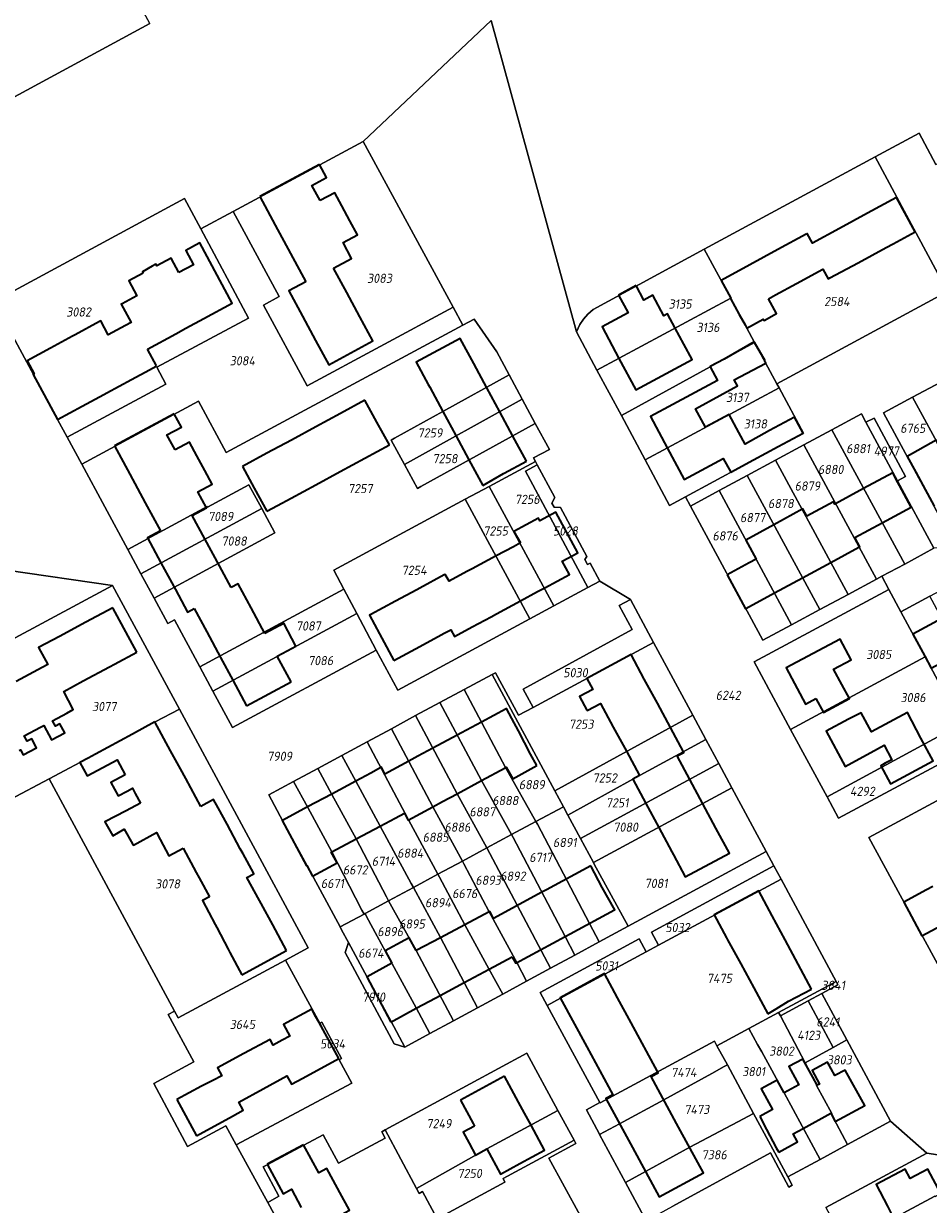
# Model space of a CAD drawing. Extents: x 177930 to 190767, y 381068 to 392034.
# Tile 173 of 256: x 184014 to 184192, y 385204 to 385436. Entities that reach past the tile are written whole.
import ezdxf
from ezdxf.enums import TextEntityAlignment as Align

# ---------------------------------------------------------------- set-up
doc = ezdxf.new("R2010")
doc.units = 0
for name, color, linetype, lineweight in [('B-XX-KG-GRENS_PERCEEL-GV', 150, 'Continuous', 25), ('B-XX-KG-GRENS_PERCEEL-S', 150, 'Continuous', 25), ('B-XX-OG-BEBOUWING-G', 7, 'Continuous', 35)]:
    doc.layers.add(name, color=color, linetype=linetype, lineweight=lineweight)
doc.styles.add('NLCS-ISO', font='NLCS-ISO.ttf', dxfattribs={"height": 1.8})

# ---------------------------------------------------------------- blocks, each defined once
blk = doc.blocks.new('SKG-PERCEELNUMMER-SO')
at = {"layer": 'DefPoints'}
blk.add_point((0, 0), dxfattribs=at)
at = {"style": 'NLCS-ISO', "oblique": 10, "flags": 1}
blk.add_attdef('GEMEENTECODE', text='', height=1.8, dxfattribs=at).set_placement((-0.5, 2.55), align=Align.MIDDLE_RIGHT)
blk.add_attdef('SECTIE', text='', height=1.8, dxfattribs=at).set_placement((0.5, 2.5), align=Align.MIDDLE_LEFT)
at = {"style": 'NLCS-ISO', "oblique": 10}
blk.add_attdef('PERCEELNUMMER', text='', height=1.8, dxfattribs=at).set_placement((0, 0), align=Align.MIDDLE_CENTER)

msp = doc.modelspace()

# ---------------------------------------------------------------- linework, layer by layer
at = {"layer": 'B-XX-KG-GRENS_PERCEEL-GV'}
for points in [[(183998.839, 385444.621), (184010.734, 385422.639), (184006.737, 385420.467), (184002.348, 385418.082), (184003.066, 385416.761), (184038.99, 385436.198), (184036.956, 385439.936), (184032.621, 385447.682), (184026.29, 385459.466)], [(184055.358, 385399.308), (184064.353, 385382.614), (184061.286, 385380.951), (184069.824, 385365.08), (184098.503, 385380.527), (184080.876, 385413.051)], [(184181.326, 385410.046), (184147.794, 385391.941), (184153, 385382.275), (184157.676, 385373.593), (184162.032, 385365.506), (184195.561, 385383.633)], [(184022.744, 385355.024), (184042.113, 385365.416), (184040.324, 385368.774), (184058.368, 385378.372), (184048.985, 385395.876), (184045.797, 385401.824), (184008.371, 385381.654), (184016.173, 385367.209), (184020.853, 385358.515)], [(184025.618, 385349.698), (184048.533, 385362.077), (184053.969, 385351.986), (184100.409, 385377.011), (184098.503, 385380.527), (184069.824, 385365.08), (184061.286, 385380.951), (184064.353, 385382.614), (184055.358, 385399.308), (184048.985, 385395.876), (184058.368, 385378.372), (184040.324, 385368.774), (184042.113, 385365.416), (184022.744, 385355.024)], [(184122.688, 385375.692), (184126.741, 385368.177), (184153, 385382.275), (184147.794, 385391.941), (184125.967, 385380.069), (184124.921, 385379.18), (184124.103, 385378.165), (184123.359, 385377.121)], [(184126.741, 385368.177), (184131.559, 385359.243), (184157.676, 385373.593), (184153, 385382.275)], [(184050.206, 385341.385), (184050.268, 385341.271), (184058.391, 385345.655), (184060.934, 385340.993), (184063.525, 385336.244), (184039.792, 385323.435), (184042.48, 385318.455), (184043.784, 385319.143), (184048.768, 385309.922), (184077.06, 385325.187), (184075.074, 385328.917), (184100.893, 385342.848), (184105.544, 385345.358), (184114.656, 385350.275), (184114.3, 385350.934), (184117.391, 385352.602), (184114.634, 385357.714), (184092.18, 385345.307), (184091.524, 385344.944), (184088.978, 385349.637), (184086.364, 385354.455), (184087.02, 385354.819), (184096.478, 385360.066), (184109.502, 385367.232), (184107.049, 385371.781), (184102.603, 385378.193), (184100.409, 385377.011), (184053.969, 385351.986), (184048.533, 385362.077), (184025.618, 385349.698), (184034.639, 385332.983)], [(184131.559, 385359.243), (184136.219, 385350.552), (184162.477, 385364.679), (184162.032, 385365.506), (184157.676, 385373.593)], [(184096.478, 385360.066), (184087.02, 385354.819), (184086.364, 385354.455), (184088.978, 385349.637), (184112.064, 385362.481), (184109.502, 385367.232)], [(184194.983, 385351.202), (184198.572, 385344.567), (184202.949, 385336.476), (184208.416, 385339.423), (184200.571, 385354.217), (184194.198, 385365.836), (184188.679, 385362.856)], [(184144.092, 385343.299), (184160.81, 385352.334), (184167.251, 385355.815), (184162.477, 385364.679), (184136.219, 385350.552), (184141.002, 385341.629)], [(184194.983, 385351.202), (184188.679, 385362.856), (184182.993, 385359.786), (184197.264, 385333.411), (184202.949, 385336.476), (184198.572, 385344.567)], [(184088.978, 385349.637), (184091.524, 385344.944), (184092.18, 385345.307), (184114.634, 385357.714), (184112.064, 385362.481)], [(184185.714, 385346.468), (184179.525, 385357.931), (184178.628, 385359.591), (184172.848, 385356.477), (184187.131, 385330.121), (184192.875, 385333.206)], [(184179.525, 385357.931), (184185.714, 385346.468), (184187.301, 385347.317), (184181.112, 385358.78)], [(184187.131, 385330.121), (184172.848, 385356.477), (184167.319, 385353.498), (184181.599, 385327.15), (184182.653, 385327.716)], [(184192.071, 385323.793), (184197.637, 385326.79), (184208.887, 385332.849), (184211.223, 385328.493), (184220.01, 385333.231), (184219.156, 385334.814), (184237.137, 385344.508), (184237.991, 385342.924), (184247.138, 385347.855), (184241.933, 385357.491), (184236.237, 385354.42), (184230.701, 385351.436), (184225.054, 385348.392), (184219.526, 385345.412), (184213.981, 385342.423), (184208.416, 385339.423), (184202.949, 385336.476), (184197.264, 385333.411), (184192.875, 385333.206), (184187.131, 385330.121), (184182.653, 385327.716), (184184.042, 385325.124), (184186.393, 385320.735)], [(184161.79, 385350.519), (184176.026, 385324.157), (184181.599, 385327.15), (184167.319, 385353.498)], [(184124.959, 385325.521), (184112.682, 385348.365), (184115.011, 385349.618), (184114.656, 385350.275), (184105.544, 385345.358), (184118.297, 385321.919)], [(184124.959, 385325.521), (184127.298, 385326.786), (184125.4, 385330.313), (184124.892, 385330.039), (184124.354, 385331.038), (184124.721, 385331.575), (184119.545, 385341.191), (184118.344, 385341.302), (184117.906, 385342.095), (184118.488, 385343.155), (184115.011, 385349.618), (184112.682, 385348.365)], [(184161.79, 385350.519), (184156.237, 385347.527), (184170.466, 385321.171), (184176.026, 385324.157)], [(184156.237, 385347.527), (184150.691, 385344.539), (184164.916, 385318.19), (184170.466, 385321.171)], [(184034.639, 385332.983), (184037.223, 385328.196), (184060.934, 385340.993), (184058.391, 385345.655), (184050.268, 385341.271), (184050.206, 385341.385)], [(184100.893, 385342.848), (184113.528, 385319.34), (184118.297, 385321.919), (184105.544, 385345.358)], [(184145.062, 385341.506), (184159.31, 385315.179), (184164.916, 385318.19), (184150.691, 385344.539)], [(184077.06, 385325.187), (184079.598, 385320.421), (184083.417, 385313.251), (184087.631, 385305.339), (184113.528, 385319.34), (184100.893, 385342.848), (184075.074, 385328.917)], [(184037.223, 385328.196), (184039.792, 385323.435), (184063.525, 385336.244), (184060.934, 385340.993)], [(184019.184, 385287.944), (184028.322, 385292.807), (184040.048, 385299.132), (184044.764, 385301.619), (184031.626, 385325.919), (183998.636, 385308.182), (184002.253, 385301.384), (184008.525, 385289.667), (184011.591, 385283.904)], [(184051.336, 385305.171), (184079.598, 385320.421), (184077.06, 385325.187), (184048.768, 385309.922)], [(184186.393, 385320.735), (184184.042, 385325.124), (184157.557, 385310.933), (184164.744, 385297.675), (184191.134, 385311.885)], [(184200.51, 385294.383), (184200.559, 385294.291), (184206.307, 385297.382), (184198.038, 385312.767), (184192.071, 385323.793), (184186.393, 385320.735), (184191.134, 385311.885), (184198.212, 385298.672)], [(184114.195, 385301.979), (184137.842, 385314.74), (184133.286, 385323.189), (184131.077, 385321.998), (184133.629, 385317.284), (184112.271, 385305.565)], [(184051.336, 385305.171), (184055.18, 385298.058), (184083.417, 385313.251), (184079.598, 385320.421)], [(184145.524, 385300.494), (184137.842, 385314.74), (184114.195, 385301.979), (184111.331, 385300.433), (184106.819, 385308.795), (184106.135, 385308.438), (184118.442, 385285.638)], [(184171.93, 385284.419), (184198.212, 385298.672), (184191.134, 385311.885), (184164.744, 385297.675)], [(184100.657, 385305.489), (184108.806, 385290.183), (184114.76, 385279.591), (184120.142, 385282.488), (184118.442, 385285.638), (184106.135, 385308.438)], [(184114.76, 385279.591), (184108.806, 385290.183), (184100.657, 385305.489), (184095.902, 385302.929), (184104.053, 385287.62), (184109.983, 385277.019)], [(184104.053, 385287.62), (184095.902, 385302.929), (184091.147, 385300.369), (184099.3, 385285.057), (184105.147, 385274.415), (184109.983, 385277.019)], [(184044.764, 385301.619), (184040.048, 385299.132), (184028.322, 385292.807), (184019.184, 385287.944), (184043.823, 385242.387), (184044.533, 385241.075), (184065.623, 385252.411), (184070.076, 385254.805)], [(184105.147, 385274.415), (184099.3, 385285.057), (184091.147, 385300.369), (184086.385, 385297.805), (184094.538, 385282.49), (184100.334, 385271.824)], [(184133.748, 385287.899), (184148.126, 385295.669), (184145.524, 385300.494), (184118.442, 385285.638), (184120.142, 385282.488), (184121.029, 385280.837)], [(184203.381, 385289.024), (184180.117, 385276.439), (184194.415, 385250.1), (184238.992, 385274.157), (184234.126, 385283.178), (184224.74, 385300.579)], [(184198.212, 385298.672), (184171.93, 385284.419), (184174.172, 385280.284), (184200.51, 385294.383)], [(184100.334, 385271.824), (184094.538, 385282.49), (184086.385, 385297.805), (184081.612, 385295.235), (184089.767, 385279.917), (184095.52, 385269.232)], [(184133.748, 385287.899), (184121.029, 385280.837), (184123.471, 385276.294), (184150.668, 385290.955), (184148.126, 385295.669)], [(184095.52, 385269.232), (184089.767, 385279.917), (184081.612, 385295.235), (184076.654, 385292.566), (184079.389, 385287.525), (184090.281, 385267.449), (184090.717, 385266.646)], [(184076.654, 385292.566), (184071.939, 385290.028), (184074.719, 385284.912), (184079.467, 385276.176), (184085.424, 385264.819), (184085.842, 385264.022), (184090.717, 385266.646), (184090.281, 385267.449), (184079.389, 385287.525)], [(184153.231, 385286.202), (184150.668, 385290.955), (184123.471, 385276.294), (184126.027, 385271.538)], [(184067.2, 385287.477), (184069.981, 385282.348), (184074.702, 385273.642), (184079.327, 385264.611), (184080.602, 385262.218), (184081.023, 385261.428), (184081.206, 385261.526), (184085.842, 385264.022), (184085.424, 385264.819), (184079.467, 385276.176), (184074.719, 385284.912), (184071.939, 385290.028)], [(184067.2, 385287.477), (184062.329, 385284.854), (184065.075, 385279.693), (184069.77, 385271.018), (184076.336, 385258.904), (184081.023, 385261.428), (184080.602, 385262.218), (184079.327, 385264.611), (184074.702, 385273.642), (184069.981, 385282.348)], [(184132.878, 385259.068), (184159.955, 385273.734), (184153.231, 385286.202), (184126.027, 385271.538), (184126.183, 385271.248)], [(184121.029, 385280.837), (184120.142, 385282.488), (184114.76, 385279.591), (184115.039, 385279.06), (184125.274, 385259.587), (184127.171, 385255.977), (184132.878, 385259.068), (184126.183, 385271.248), (184126.027, 385271.538), (184123.471, 385276.294)], [(184127.171, 385255.977), (184125.274, 385259.587), (184115.039, 385279.06), (184114.76, 385279.591), (184109.983, 385277.019), (184110.265, 385276.483), (184120.501, 385257.014), (184122.404, 385253.395)], [(184109.983, 385277.019), (184105.147, 385274.415), (184117.621, 385250.804), (184122.404, 385253.395), (184120.501, 385257.014), (184110.265, 385276.483)], [(184100.334, 385271.824), (184100.626, 385271.272), (184105.607, 385261.845), (184110.305, 385253.241), (184110.974, 385251.96), (184112.91, 385248.253), (184117.621, 385250.804), (184105.147, 385274.415)], [(184100.334, 385271.824), (184095.52, 385269.232), (184095.815, 385268.677), (184100.808, 385259.288), (184105.533, 385250.678), (184108.249, 385245.728), (184112.91, 385248.253), (184110.974, 385251.96), (184110.305, 385253.241), (184105.607, 385261.845), (184100.626, 385271.272)], [(184161.476, 385270.881), (184137.442, 385257.859), (184138.822, 385255.3), (184162.878, 385268.252)], [(184095.52, 385269.232), (184090.717, 385266.646), (184096.027, 385256.831), (184103.313, 385243.054), (184108.249, 385245.728), (184105.533, 385250.678), (184100.808, 385259.288), (184095.815, 385268.677)], [(184127.309, 385224.426), (184127.344, 385224.362), (184149.797, 385236.523), (184150.293, 385235.604), (184156.516, 385238.963), (184162.397, 385242.138), (184173.671, 385248.225), (184162.878, 385268.252), (184138.822, 385255.3), (184136.401, 385253.998), (184128.273, 385249.625), (184119.598, 385244.929), (184116.952, 385243.516)], [(184085.842, 385264.022), (184091.226, 385254.272), (184098.571, 385240.486), (184103.313, 385243.054), (184096.027, 385256.831), (184090.717, 385266.646)], [(184098.571, 385240.486), (184091.226, 385254.272), (184085.842, 385264.022), (184081.206, 385261.526), (184081.512, 385260.962), (184086.55, 385251.692), (184091.243, 385243.004), (184093.954, 385237.985)], [(184081.023, 385261.428), (184076.336, 385258.904), (184076.622, 385258.324), (184077.935, 385255.866), (184081.636, 385249.074), (184086.33, 385240.365), (184089.044, 385235.326), (184093.954, 385237.985), (184091.243, 385243.004), (184086.55, 385251.692), (184081.512, 385260.962), (184081.206, 385261.526)], [(184116.952, 385243.516), (184119.598, 385244.929), (184128.273, 385249.625), (184136.401, 385253.998), (184135.025, 385256.55), (184115.593, 385246.021)], [(184077.935, 385255.866), (184077.342, 385253.918), (184086.907, 385235.966), (184089.044, 385235.326), (184086.33, 385240.365), (184081.636, 385249.074)], [(184055.919, 385216.146), (184078.637, 385228.27), (184076.159, 385232.848), (184072.321, 385239.998), (184065.623, 385252.411), (184044.533, 385241.075), (184043.823, 385242.387), (184042.595, 385241.726), (184047.62, 385232.413), (184039.784, 385228.169), (184046.383, 385215.844), (184053.88, 385219.868)], [(184162.759, 385241.45), (184168.181, 385244.387), (184170.881, 385245.85), (184174.031, 385247.556), (184173.671, 385248.225), (184162.397, 385242.138)], [(184168.181, 385244.387), (184173.081, 385235.235), (184175.781, 385236.727), (184170.881, 385245.85)], [(184162.759, 385241.45), (184167.619, 385232.217), (184173.081, 385235.235), (184168.181, 385244.387)], [(184072.321, 385239.998), (184076.159, 385232.848), (184076.599, 385233.084), (184072.761, 385240.234)], [(184156.516, 385238.963), (184158.231, 385235.852), (184159.09, 385234.366), (184163.499, 385226.367), (184163.455, 385226.343), (184170.523, 385213.281), (184175.932, 385216.222), (184172.682, 385222.205), (184172.805, 385222.272), (184169.817, 385227.772), (184169.94, 385227.839), (184169.088, 385229.408), (184167.619, 385232.217), (184162.759, 385241.45), (184162.397, 385242.138)], [(184164.188, 385209.836), (184170.523, 385213.281), (184163.455, 385226.343), (184163.499, 385226.367), (184159.09, 385234.366), (184158.231, 385235.852), (184156.516, 385238.963), (184150.293, 385235.604), (184152.331, 385231.825), (184157.473, 385222.289)], [(184150.293, 385235.604), (184149.797, 385236.523), (184127.344, 385224.362), (184127.309, 385224.426), (184124.656, 385222.991), (184127.217, 385218.242), (184127.258, 385218.165), (184131.155, 385220.265), (184139.872, 385224.961), (184149.306, 385230.178), (184151.71, 385231.488), (184152.331, 385231.825)], [(184167.619, 385232.217), (184169.088, 385229.408), (184169.94, 385227.839), (184169.817, 385227.772), (184172.805, 385222.272), (184172.682, 385222.205), (184175.932, 385216.222), (184184.34, 385220.793), (184175.781, 385236.727), (184173.081, 385235.235)], [(184085.137, 385219.064), (184091.337, 385207.549), (184105.119, 385215.36), (184119.083, 385222.907), (184112.998, 385234.122)], [(184127.258, 385218.165), (184132.326, 385208.767), (184144.988, 385215.686), (184154.37, 385220.633), (184157.473, 385222.289), (184152.331, 385231.825), (184151.71, 385231.488), (184149.306, 385230.178), (184139.872, 385224.961), (184131.155, 385220.265)], [(184122.239, 385217.091), (184119.083, 385222.907), (184105.119, 385215.36), (184091.337, 385207.549), (184091.84, 385206.616), (184092.501, 385206.971), (184095.388, 385201.609), (184108.674, 385208.839), (184108.307, 385209.514)], [(184136.395, 385201.221), (184141.642, 385204.095), (184160.78, 385214.577), (184164.401, 385207.86), (184165.061, 385208.216), (184164.188, 385209.836), (184157.473, 385222.289), (184154.37, 385220.633), (184144.988, 385215.686), (184132.326, 385208.767)], [(184171.652, 385203.852), (184176.173, 385195.514), (184179.063, 385197.052), (184178.438, 385198.136), (184186.885, 385202.65), (184186.824, 385202.764), (184193.061, 385206.093), (184193.122, 385205.979), (184200.132, 385209.745), (184196.163, 385213.78), (184191.498, 385214.53)], [(184176.173, 385195.514), (184182.442, 385189.027), (184193.506, 385194.868), (184194.495, 385195.398), (184194.434, 385195.512), (184201.525, 385199.28), (184201.586, 385199.166), (184202.757, 385199.795), (184208.172, 385202.628), (184200.132, 385209.745), (184193.122, 385205.979), (184193.061, 385206.093), (184186.824, 385202.764), (184186.885, 385202.65), (184178.438, 385198.136), (184179.063, 385197.052)]]:
    msp.add_lwpolyline(points, close=True, dxfattribs=at)
for points in [[(184038.99, 385436.198), (184003.066, 385416.761), (184002.348, 385418.082), (184006.737, 385420.467), (183994.837, 385442.457)], [(184105.98, 385436.772), (184122.688, 385375.692), (184123.359, 385377.121), (184124.103, 385378.165), (184124.921, 385379.18), (184125.967, 385380.069), (184147.794, 385391.941), (184181.326, 385410.046), (184189.95, 385414.694), (184193.272, 385408.552), (184219.874, 385422.917), (184221.78, 385423.946), (184223.417, 385424.83), (184220.099, 385430.994), (184225.058, 385433.786), (184225.295, 385433.346), (184226.176, 385433.82), (184225.939, 385434.26), (184232.941, 385437.206)], [(184008.371, 385381.654), (184045.797, 385401.824), (184048.985, 385395.876), (184055.358, 385399.308), (184080.876, 385413.051), (184105.98, 385436.772)], [(184200.51, 385294.383), (184174.172, 385280.284), (184171.93, 385284.419), (184164.744, 385297.675), (184157.557, 385310.933), (184184.042, 385325.124), (184182.653, 385327.716), (184181.599, 385327.15), (184176.026, 385324.157), (184170.466, 385321.171), (184164.916, 385318.19), (184159.31, 385315.179), (184145.062, 385341.506), (184144.092, 385343.299), (184141.002, 385341.629), (184136.219, 385350.552), (184131.559, 385359.243), (184126.741, 385368.177), (184122.688, 385375.692), (184105.98, 385436.772), (184080.876, 385413.051), (184098.503, 385380.527), (184100.409, 385377.011), (184102.603, 385378.193), (184107.049, 385371.781), (184109.502, 385367.232), (184112.064, 385362.481), (184114.634, 385357.714), (184117.391, 385352.602), (184114.3, 385350.934), (184114.656, 385350.275), (184115.011, 385349.618), (184118.488, 385343.155), (184117.906, 385342.095), (184118.344, 385341.302), (184119.545, 385341.191), (184124.721, 385331.575), (184124.354, 385331.038), (184124.892, 385330.039), (184125.4, 385330.313), (184127.298, 385326.786), (184133.286, 385323.189), (184137.842, 385314.74), (184145.524, 385300.494), (184148.126, 385295.669), (184150.668, 385290.955), (184153.231, 385286.202), (184159.955, 385273.734), (184161.476, 385270.881), (184162.878, 385268.252), (184173.671, 385248.225), (184174.031, 385247.556), (184170.881, 385245.85), (184175.781, 385236.727), (184184.34, 385220.793), (184191.498, 385214.53), (184196.163, 385213.78)], [(184193.272, 385408.552), (184189.95, 385414.694), (184181.326, 385410.046), (184195.561, 385383.633), (184162.032, 385365.506), (184162.477, 385364.679), (184167.251, 385355.815), (184160.81, 385352.334), (184144.092, 385343.299), (184145.062, 385341.506), (184150.691, 385344.539), (184156.237, 385347.527), (184161.79, 385350.519), (184167.319, 385353.498), (184172.848, 385356.477), (184178.628, 385359.591), (184179.525, 385357.931), (184181.112, 385358.78), (184187.301, 385347.317), (184185.714, 385346.468), (184192.875, 385333.206)], [(184136.395, 385201.221), (184132.326, 385208.767), (184127.258, 385218.165), (184127.217, 385218.242), (184124.656, 385222.991), (184127.309, 385224.426), (184116.952, 385243.516), (184115.593, 385246.021), (184135.025, 385256.55), (184136.401, 385253.998), (184138.822, 385255.3), (184137.442, 385257.859), (184161.476, 385270.881), (184159.955, 385273.734), (184132.878, 385259.068), (184127.171, 385255.977), (184122.404, 385253.395), (184117.621, 385250.804), (184112.91, 385248.253), (184108.249, 385245.728), (184103.313, 385243.054), (184098.571, 385240.486), (184093.954, 385237.985), (184089.044, 385235.326), (184086.907, 385235.966), (184077.342, 385253.918), (184077.935, 385255.866), (184076.622, 385258.324), (184076.336, 385258.904), (184069.77, 385271.018), (184065.075, 385279.693), (184062.329, 385284.854), (184067.2, 385287.477), (184071.939, 385290.028), (184076.654, 385292.566), (184081.612, 385295.235), (184086.385, 385297.805), (184091.147, 385300.369), (184095.902, 385302.929), (184100.657, 385305.489), (184106.135, 385308.438), (184106.819, 385308.795), (184111.331, 385300.433), (184114.195, 385301.979), (184112.271, 385305.565), (184133.629, 385317.284), (184131.077, 385321.998), (184133.286, 385323.189), (184127.298, 385326.786), (184124.959, 385325.521), (184118.297, 385321.919), (184113.528, 385319.34), (184087.631, 385305.339), (184083.417, 385313.251), (184055.18, 385298.058), (184051.336, 385305.171), (184048.768, 385309.922), (184043.784, 385319.143), (184042.48, 385318.455), (184039.792, 385323.435), (184037.223, 385328.196), (184034.639, 385332.983), (184025.618, 385349.698), (184022.744, 385355.024), (184020.853, 385358.515), (184016.173, 385367.209), (184008.371, 385381.654)], [(184197.264, 385333.411), (184182.993, 385359.786), (184188.679, 385362.856), (184194.198, 385365.836)], [(183998.636, 385308.182), (184031.626, 385325.919), (184010.889, 385328.91)], [(184010.889, 385328.91), (184031.626, 385325.919), (184044.764, 385301.619), (184070.076, 385254.805), (184065.623, 385252.411), (184072.321, 385239.998), (184072.761, 385240.234), (184076.599, 385233.084), (184076.159, 385232.848), (184078.637, 385228.27), (184055.919, 385216.146), (184062.155, 385204.831), (184064.318, 385206.103), (184061.227, 385211.804), (184062.13, 385212.263), (184069.19, 385216.077), (184073.007, 385218.091), (184076.008, 385212.546), (184085.156, 385217.453), (184084.477, 385218.71), (184085.137, 385219.064), (184112.998, 385234.122), (184119.083, 385222.907), (184122.239, 385217.091), (184122.601, 385216.424), (184117.319, 385213.513), (184129.599, 385191.029)], [(184194.415, 385250.1), (184180.117, 385276.439), (184203.381, 385289.024)], [(184074.183, 385182.645), (184062.155, 385204.831), (184055.919, 385216.146), (184053.88, 385219.868), (184046.383, 385215.844), (184039.784, 385228.169), (184047.62, 385232.413), (184042.595, 385241.726), (184043.823, 385242.387), (184019.184, 385287.944), (184011.591, 385283.904)], [(184171.652, 385203.852), (184191.498, 385214.53), (184184.34, 385220.793), (184175.932, 385216.222), (184170.523, 385213.281), (184164.188, 385209.836), (184165.061, 385208.216), (184164.401, 385207.86), (184160.78, 385214.577), (184141.642, 385204.095)], [(184129.599, 385191.029), (184117.319, 385213.513), (184122.601, 385216.424), (184122.239, 385217.091), (184108.307, 385209.514), (184108.674, 385208.839), (184095.388, 385201.609), (184092.501, 385206.971), (184091.84, 385206.616), (184091.337, 385207.549), (184085.137, 385219.064), (184084.477, 385218.71), (184085.156, 385217.453), (184076.008, 385212.546), (184073.007, 385218.091), (184069.19, 385216.077), (184062.13, 385212.263), (184061.227, 385211.804), (184064.318, 385206.103), (184062.155, 385204.831), (184074.183, 385182.645)]]:
    msp.add_lwpolyline(points, dxfattribs=at)
at = {"layer": 'B-XX-OG-BEBOUWING-G'}
for points in [[(184072.271, 385408.546), (184060.574, 385402.232)], [(184072.4, 385401.438), (184070.798, 385404.406), (184073.669, 385405.955), (184072.271, 385408.546)], [(184060.574, 385402.232), (184063.596, 385396.632)], [(184078.232, 385397.465), (184076.681, 385400.402), (184075.282, 385402.994), (184072.4, 385401.438)], [(184185.558, 385402.039), (184179.856, 385398.945)], [(184189.192, 385395.343), (184185.558, 385402.039)], [(184179.856, 385398.945), (184174.333, 385395.948)], [(184063.596, 385396.632), (184066.596, 385391.075)], [(184075.052, 385388.188), (184078.587, 385390.095), (184076.903, 385393.215), (184079.709, 385394.73), (184078.232, 385397.465)], [(184174.333, 385395.948), (184169.03, 385393.071), (184168.003, 385394.963), (184167.781, 385394.842)], [(184183.497, 385392.252), (184184.84, 385392.981), (184189.192, 385395.343)], [(184049.577, 385378.306), (184055.142, 385381.318), (184048.796, 385393.161), (184048.645, 385393.08), (184046.037, 385391.683), (184047.548, 385388.862), (184044.692, 385387.332)], [(184167.781, 385394.842), (184162.262, 385391.84)], [(184066.596, 385391.075), (184069.596, 385385.517)], [(184162.262, 385391.84), (184156.743, 385388.837)], [(184177.974, 385389.255), (184183.497, 385392.252)], [(184044.692, 385387.332), (184043.181, 385390.153), (184040.36, 385388.642), (184040.171, 385388.995), (184039.455, 385388.591), (184037.506, 385387.49), (184037.663, 385387.197)], [(184156.743, 385388.837), (184151.115, 385385.776)], [(184172.451, 385386.258), (184177.974, 385389.255)], [(184037.663, 385387.197), (184034.842, 385385.686), (184036.408, 385382.762), (184033.515, 385381.212)], [(184077.622, 385383.426), (184075.052, 385388.188)], [(184165.887, 385385.175), (184171.099, 385388.002), (184172.137, 385386.088), (184172.451, 385386.258)], [(184069.596, 385385.517), (184066.253, 385383.713), (184068.938, 385378.738)], [(184134.441, 385384.756), (184130.945, 385382.87)], [(184142.078, 385376.423), (184140.563, 385379.249), (184139.888, 385378.852), (184137.732, 385382.87), (184135.944, 385381.911), (184134.441, 385384.756)], [(184151.115, 385385.776), (184153, 385382.275), (184152.947, 385382.247)], [(184160.38, 385382.169), (184161.751, 385382.931), (184165.887, 385385.175)], [(184080.192, 385378.664), (184077.622, 385383.426)], [(184130.945, 385382.87), (184132.848, 385379.399), (184127.733, 385376.655), (184131.042, 385370.486)], [(184152.947, 385382.247), (184154.662, 385379.086), (184155.805, 385377.047), (184156.145, 385376.419)], [(184156.145, 385376.419), (184159.373, 385378.201), (184159.523, 385377.908), (184161.965, 385379.266), (184160.38, 385382.169)], [(184033.515, 385381.212), (184033.34, 385381.119), (184035.28, 385377.495), (184034.203, 385376.921), (184030.819, 385375.119), (184029.324, 385377.859), (184029.122, 385377.749)], [(184029.122, 385377.749), (184024.294, 385375.115)], [(184044.044, 385375.311), (184046.033, 385376.388), (184049.577, 385378.306)], [(184068.938, 385378.738), (184071.509, 385373.976)], [(184071.509, 385373.976), (184074.079, 385369.215), (184082.763, 385373.902), (184080.192, 385378.664)], [(184024.294, 385375.115), (184023.784, 385374.837), (184019.465, 385372.481)], [(184038.503, 385372.313), (184044.044, 385375.311)], [(184102.566, 385369.475), (184099.912, 385374.395), (184091.257, 385369.725), (184093.624, 385365.339), (184093.912, 385364.806)], [(184131.042, 385370.486), (184134.348, 385364.324), (184138.647, 385366.63), (184145.419, 385370.266), (184143.8, 385373.282), (184142.078, 385376.423)], [(184019.465, 385372.481), (184014.92, 385370.001)], [(184040.286, 385369.004), (184038.503, 385372.313)], [(184157.609, 385373.719), (184151.684, 385370.347), (184148.93, 385368.855), (184148.941, 385368.836)], [(184159.723, 385369.998), (184157.677, 385373.593), (184157.609, 385373.719)], [(184014.92, 385370.001), (184016.296, 385367.479), (184016.043, 385367.349), (184020.821, 385358.511)], [(184159.753, 385369.485), (184159.857, 385369.54), (184159.638, 385369.951), (184159.723, 385369.998)], [(184035.345, 385366.341), (184038.879, 385368.246), (184040.213, 385368.965)], [(184040.213, 385368.965), (184040.286, 385369.004)], [(184105.126, 385364.731), (184102.566, 385369.475)], [(184148.941, 385368.836), (184150.415, 385366.151), (184149.539, 385365.67), (184141.603, 385361.414), (184137.221, 385359.055), (184140.527, 385352.913)], [(184148.031, 385356.953), (184146.065, 385360.612), (184150.87, 385363.197), (184154.331, 385365.101), (184153.681, 385366.245), (184159.753, 385369.485)], [(184030.503, 385363.731), (184035.345, 385366.341)], [(184025.662, 385361.121), (184029.936, 385363.425), (184030.503, 385363.731)], [(184093.912, 385364.806), (184096.478, 385360.066)], [(184107.685, 385359.987), (184105.126, 385364.731)], [(184020.821, 385358.511), (184025.662, 385361.121)], [(184081.188, 385362.271), (184076.382, 385359.666)], [(184086.013, 385353.495), (184083.518, 385357.971), (184081.188, 385362.271)], [(184043.759, 385359.624), (184032.047, 385353.304)], [(184043.922, 385352.528), (184042.333, 385355.472), (184045.173, 385357.005), (184043.759, 385359.624)], [(184076.382, 385359.666), (184071.576, 385357.062)], [(184096.478, 385360.066), (184099.044, 385355.325)], [(184110.245, 385355.244), (184107.685, 385359.987)], [(184165.485, 385358.929), (184160.61, 385356.301), (184155.801, 385353.657), (184154.587, 385355.904), (184152.714, 385359.445), (184148.031, 385356.953)], [(184167.191, 385355.79), (184165.485, 385358.929)], [(184071.576, 385357.062), (184066.77, 385354.457)], [(184048.197, 385351.379), (184046.752, 385354.055), (184043.922, 385352.528)], [(184066.77, 385354.457), (184061.964, 385351.853)], [(184099.044, 385355.325), (184101.61, 385350.585)], [(184112.899, 385350.324), (184110.245, 385355.244)], [(184152.977, 385348.137), (184157.469, 385350.555), (184162.303, 385353.157), (184167.191, 385355.79)], [(184195.033, 385351.229), (184193.32, 385354.404), (184187.614, 385351.246)], [(184032.047, 385353.304), (184035.049, 385347.74)], [(184049.763, 385348.465), (184048.197, 385351.379)], [(184061.964, 385351.853), (184057.158, 385349.248)], [(184081.15, 385350.868), (184086.013, 385353.495)], [(184140.527, 385352.913), (184143.872, 385346.7), (184151.531, 385350.823), (184152.977, 385348.137)], [(184187.614, 385351.246), (184189.298, 385348.134), (184192.886, 385341.502)], [(184057.158, 385349.248), (184059.471, 385344.981), (184061.963, 385340.501)], [(184076.341, 385348.27), (184081.15, 385350.868)], [(184101.61, 385350.585), (184104.331, 385345.558)], [(184104.331, 385345.558), (184108.376, 385347.879), (184108.503, 385347.952), (184112.899, 385350.324)], [(184035.049, 385347.74), (184038.065, 385342.152)], [(184047.304, 385339.671), (184050.085, 385341.172), (184048.399, 385344.297), (184051.198, 385345.807), (184049.763, 385348.465)], [(184071.531, 385345.671), (184076.341, 385348.27)], [(184185.545, 385346.604), (184184.775, 385348.028), (184179.072, 385344.939)], [(184188.425, 385341.293), (184186.113, 385345.561), (184185.545, 385346.604)], [(184066.717, 385343.07), (184071.531, 385345.671)], [(184179.072, 385344.939), (184173.544, 385341.944)], [(184038.065, 385342.152), (184041.053, 385336.615)], [(184061.963, 385340.501), (184064.009, 385341.606), (184066.717, 385343.07)], [(184173.544, 385341.944), (184173.404, 385341.868), (184173.183, 385342.356), (184167.919, 385339.496)], [(184049.793, 385335.062), (184047.304, 385339.671)], [(184116.49, 385325.47), (184121.345, 385328.096), (184119.936, 385330.705), (184122.963, 385332.337), (184118.665, 385340.294), (184115.531, 385338.601), (184115.231, 385339.145), (184110.414, 385336.536), (184111.734, 385334.265)], [(184167.919, 385339.496), (184167.136, 385340.933), (184161.463, 385337.843)], [(184182.721, 385338.203), (184188.425, 385341.293)], [(184161.463, 385337.843), (184155.933, 385334.831), (184157.969, 385331.094)], [(184178.155, 385333.431), (184178.329, 385333.525), (184177.366, 385335.303), (184182.721, 385338.203)], [(184041.053, 385336.615), (184038.51, 385335.243), (184041.131, 385330.386)], [(184052.643, 385329.783), (184049.793, 385335.062)], [(184111.734, 385334.265), (184110.335, 385333.516), (184106.961, 385331.709)], [(184172.627, 385330.436), (184178.155, 385333.431)], [(184041.131, 385330.386), (184043.98, 385325.106)], [(184106.961, 385331.709), (184102.233, 385329.176)], [(184157.969, 385331.094), (184156.614, 385330.356), (184152.267, 385328.001)], [(184167.099, 385327.441), (184172.627, 385330.436)], [(184054.957, 385325.497), (184052.643, 385329.783)], [(184102.233, 385329.176), (184101.214, 385328.63), (184097.708, 385326.752), (184096.94, 385328.096), (184096.724, 385327.979)], [(184058.866, 385321.523), (184056.323, 385326.234), (184054.957, 385325.497)], [(184096.724, 385327.979), (184091.957, 385325.403)], [(184152.267, 385328.001), (184155.866, 385321.356), (184155.944, 385321.398)], [(184161.571, 385324.446), (184167.099, 385327.441)], [(184043.98, 385325.106), (184046.374, 385320.671), (184047.676, 385321.374)], [(184091.957, 385325.403), (184091.369, 385325.085), (184087.199, 385322.831)], [(184111.732, 385322.897), (184115.095, 385324.716), (184116.49, 385325.47)], [(184155.944, 385321.398), (184161.571, 385324.446)], [(184031.72, 385321.549), (184026.386, 385318.693)], [(184036.393, 385312.821), (184031.72, 385321.549)], [(184047.676, 385321.374), (184050.137, 385316.813)], [(184061.571, 385316.511), (184058.866, 385321.523)], [(184087.199, 385322.831), (184082.356, 385320.213)], [(184107.014, 385320.345), (184111.732, 385322.897)], [(184082.356, 385320.213), (184082.088, 385320.068), (184084.058, 385316.428), (184084.509, 385315.595), (184086.889, 385311.198)], [(184102.252, 385317.77), (184105.993, 385319.793), (184107.014, 385320.345)], [(184194.436, 385319.424), (184188.757, 385316.345), (184191.072, 385312.075), (184192.36, 385309.686), (184198.044, 385312.77)], [(184026.386, 385318.693), (184021.229, 385315.931)], [(184050.137, 385316.813), (184052.842, 385311.801)], [(184063.984, 385312.041), (184066.896, 385313.622), (184067.634, 385314.017), (184065.27, 385318.53), (184064.473, 385318.086), (184061.571, 385316.511)], [(184091.999, 385313.965), (184096.163, 385316.219), (184096.755, 385316.54)], [(184096.755, 385316.54), (184098.03, 385317.23), (184098.759, 385315.881), (184102.252, 385317.77)], [(184021.229, 385315.931), (184017.144, 385313.743), (184018.935, 385310.399), (184017.863, 385309.825)], [(184031.062, 385309.96), (184032.041, 385310.491), (184036.393, 385312.821)], [(184066.691, 385307.026), (184063.984, 385312.041)], [(184086.889, 385311.198), (184091.999, 385313.965)], [(184133.433, 385312.361), (184124.766, 385307.684)], [(184136.028, 385307.547), (184133.433, 385312.361)], [(184017.863, 385309.825), (184012.706, 385307.064)], [(184025.92, 385307.173), (184031.062, 385309.96)], [(184052.842, 385311.801), (184055.254, 385307.33)], [(184055.254, 385307.33), (184057.96, 385302.315)], [(184124.766, 385307.684), (184125.932, 385305.522), (184123.326, 385304.108), (184124.756, 385301.472)], [(184138.59, 385302.793), (184136.028, 385307.547)], [(184022.661, 385300.865), (184023.954, 385301.557), (184022.067, 385305.084), (184025.92, 385307.173)], [(184057.96, 385302.315), (184066.691, 385307.026)], [(184124.756, 385301.472), (184124.82, 385301.354), (184127.42, 385302.765), (184129.935, 385298.128)], [(184141.152, 385298.039), (184138.59, 385302.793)], [(184017.504, 385298.104), (184018.156, 385298.453), (184019.665, 385295.632), (184022.274, 385297.029), (184021.33, 385298.792), (184020.449, 385298.32), (184019.883, 385299.378), (184022.661, 385300.865)], [(184108.893, 385301.734), (184104.048, 385299.121)], [(184114.909, 385290.604), (184113.709, 385292.826), (184111.324, 385297.364), (184110.01, 385299.8), (184108.95, 385301.765), (184108.893, 385301.734)], [(184013.329, 385293.51), (184013.602, 385293.658), (184014.131, 385292.669), (184016.731, 385294.061), (184015.787, 385295.824), (184014.905, 385295.352), (184014.339, 385296.41), (184017.504, 385298.104)], [(184039.968, 385299.125), (184035.554, 385296.724), (184028.322, 385292.807), (184026.863, 385292.043)], [(184043.049, 385293.459), (184039.968, 385299.125)], [(184104.048, 385299.121), (184100.157, 385297.022), (184099.295, 385296.557)], [(184129.935, 385298.128), (184132.51, 385293.381)], [(184143.714, 385293.285), (184141.152, 385298.039)], [(184099.295, 385296.557), (184094.542, 385293.993)], [(184046.009, 385288.016), (184044.967, 385289.932), (184043.049, 385293.459)], [(184094.542, 385293.993), (184091.597, 385292.405), (184089.781, 385291.426)], [(184132.51, 385293.381), (184135.091, 385288.623)], [(184144.969, 385287.826), (184142.47, 385292.463), (184143.777, 385293.167), (184143.714, 385293.285)], [(184026.863, 385292.043), (184025.249, 385291.197)], [(184025.249, 385291.197), (184026.673, 385288.558), (184029.726, 385290.204)], [(184029.726, 385290.204), (184032.55, 385291.727), (184034.152, 385288.755)], [(184089.781, 385291.426), (184085.118, 385288.911), (184084.427, 385290.229), (184084.31, 385290.166)], [(184034.152, 385288.755), (184031.332, 385287.234), (184032.741, 385284.623), (184034.5, 385285.571), (184035.552, 385286.148), (184036.109, 385285.115), (184037.144, 385283.196)], [(184084.31, 385290.166), (184082.327, 385289.102), (184079.389, 385287.525)], [(184104.053, 385287.62), (184108.749, 385290.152)], [(184108.749, 385290.152), (184108.945, 385290.257), (184110.215, 385287.983), (184114.909, 385290.604)], [(184048.991, 385282.532), (184046.009, 385288.016)], [(184079.389, 385287.525), (184074.674, 385284.994)], [(184099.3, 385285.057), (184104.053, 385287.62)], [(184135.091, 385288.623), (184133.748, 385287.899), (184136.3, 385283.155)], [(184147.531, 385283.072), (184144.969, 385287.826)], [(184074.674, 385284.994), (184069.928, 385282.447)], [(184094.538, 385282.49), (184096.416, 385283.502), (184099.3, 385285.057)], [(184037.144, 385283.196), (184034.333, 385281.68), (184030.166, 385279.528), (184031.708, 385276.802), (184033.963, 385278.098), (184035.589, 385275.244)], [(184054.122, 385279.049), (184052.368, 385282.273), (184051.489, 385283.89), (184048.991, 385282.532)], [(184069.928, 385282.447), (184065.009, 385279.807)], [(184088.943, 385281.217), (184089.672, 385279.866), (184094.538, 385282.49)], [(184136.3, 385283.155), (184138.859, 385278.399)], [(184150.093, 385278.318), (184147.531, 385283.072)], [(184065.009, 385279.807), (184064.946, 385279.773), (184069.725, 385270.93), (184069.796, 385270.97), (184070.922, 385268.881)], [(184084.179, 385278.696), (184087.117, 385280.251), (184088.943, 385281.217)], [(184035.589, 385275.244), (184035.739, 385274.982), (184040.261, 385277.424), (184040.975, 385276.077), (184042.694, 385272.832), (184045.515, 385274.368)], [(184056.731, 385274.251), (184054.122, 385279.049)], [(184079.456, 385276.196), (184084.179, 385278.696)], [(184138.859, 385278.399), (184141.417, 385273.643)], [(184141.417, 385273.643), (184141.749, 385273.026), (184144.074, 385268.713), (184152.749, 385273.389), (184150.093, 385278.318)], [(184074.686, 385273.672), (184079.456, 385276.196)], [(184045.515, 385274.368), (184048.091, 385269.591)], [(184059.308, 385269.512), (184057.272, 385273.256), (184056.731, 385274.251)], [(184070.922, 385268.881), (184075.715, 385271.464), (184074.561, 385273.606), (184074.686, 385273.672)], [(184125.523, 385270.891), (184116.797, 385266.171), (184115.932, 385265.703)], [(184130.178, 385262.231), (184130.26, 385262.275), (184127.781, 385266.666), (184125.523, 385270.891)], [(184048.091, 385269.591), (184048.645, 385268.565), (184050.659, 385264.83)], [(184060.466, 385264.126), (184058.031, 385268.603), (184059.398, 385269.346), (184059.308, 385269.512)], [(184115.932, 385265.703), (184106.444, 385260.571)], [(184161.117, 385261.084), (184158.481, 385265.985), (184149.74, 385261.301), (184152.16, 385256.783), (184152.378, 385256.383)], [(184192.665, 385266.843), (184191.419, 385266.172), (184186.951, 385263.759), (184190.52, 385257.154), (184196.232, 385260.24)], [(184050.659, 385264.83), (184049.306, 385264.1), (184051.773, 385259.399)], [(184063.093, 385259.294), (184060.808, 385263.496), (184060.466, 385264.126)], [(184106.444, 385260.571), (184105.722, 385261.906), (184105.607, 385261.845), (184100.799, 385259.305)], [(184120.501, 385257.014), (184121.443, 385257.522), (184130.178, 385262.231)], [(184163.662, 385256.355), (184161.117, 385261.084)], [(184051.773, 385259.399), (184052.106, 385258.764), (184054.328, 385254.528)], [(184065.807, 385254.303), (184063.093, 385259.294)], [(184100.799, 385259.305), (184096.047, 385256.794)], [(184091.243, 385254.256), (184089.892, 385256.762), (184089.022, 385256.293), (184085.176, 385254.22), (184086.493, 385251.785)], [(184096.047, 385256.794), (184091.243, 385254.256)], [(184110.082, 385253.071), (184110.795, 385251.781), (184120.501, 385257.014)], [(184152.378, 385256.383), (184154.948, 385251.667)], [(184166.206, 385251.625), (184163.662, 385256.355)], [(184054.328, 385254.528), (184054.659, 385253.897), (184057.033, 385249.532)], [(184057.033, 385249.532), (184065.807, 385254.303)], [(184086.493, 385251.785), (184081.6, 385249.14), (184081.546, 385249.111), (184086.27, 385240.245)], [(184105.557, 385250.634), (184110.082, 385253.071)], [(184154.948, 385251.667), (184157.518, 385246.951)], [(184168.859, 385246.693), (184166.206, 385251.625)], [(184100.691, 385248.013), (184105.557, 385250.634)], [(184133.463, 385240.072), (184130.793, 385245.022), (184128.225, 385249.754), (184119.509, 385245.024), (184124.76, 385235.349)], [(184095.928, 385245.447), (184100.691, 385248.013)], [(184157.518, 385246.951), (184160.289, 385241.866)], [(184091.277, 385242.942), (184095.09, 385244.996), (184095.928, 385245.447)], [(184160.289, 385241.866), (184161.885, 385242.829), (184164.344, 385244.313), (184168.859, 385246.693)], [(184070.779, 385242.775), (184065.219, 385239.785), (184066.433, 385237.452), (184064.932, 385236.663)], [(184071.575, 385241.293), (184070.779, 385242.775)], [(184086.27, 385240.245), (184091.277, 385242.942)], [(184076.046, 385233.065), (184072.203, 385240.125), (184071.575, 385241.293)], [(184138.594, 385230.559), (184133.463, 385240.072)], [(184064.932, 385236.663), (184063.169, 385235.737), (184062.592, 385236.819), (184057.43, 385234.048)], [(184124.76, 385235.349), (184129.853, 385225.963), (184128.47, 385225.212), (184128.531, 385225.099)], [(184057.43, 385234.048), (184052.268, 385231.278), (184053.124, 385229.682), (184051.364, 385228.792)], [(184068.984, 385229.221), (184076.046, 385233.065)], [(184169.94, 385227.839), (184169.088, 385229.408), (184167.158, 385232.961), (184164.417, 385231.489), (184166.338, 385227.913), (184163.472, 385226.354)], [(184172.72, 385222.225), (184173.519, 385220.756), (184179.284, 385223.89), (184175.44, 385230.828), (184173.428, 385229.735), (184171.99, 385232.38), (184168.947, 385230.727), (184170.385, 385228.081), (184169.94, 385227.839)], [(184051.364, 385228.792), (184049.109, 385227.652), (184044.265, 385225.016)], [(184061.203, 385227.115), (184065.888, 385229.665), (184066.782, 385228.023), (184068.984, 385229.221)], [(184108.595, 385229.628), (184099.924, 385224.941)], [(184111.34, 385224.55), (184108.595, 385229.628)], [(184142.375, 385220.314), (184137.391, 385229.565), (184138.737, 385230.294), (184138.594, 385230.559)], [(184163.472, 385226.354), (184162.105, 385228.831), (184158.973, 385227.114), (184161.197, 385223.058), (184158.687, 385221.694)], [(184055.189, 385221.764), (184057.324, 385222.926), (184056.452, 385224.529), (184061.203, 385227.115)], [(184044.265, 385225.016), (184048.127, 385217.92)], [(184099.924, 385224.941), (184102.431, 385220.304), (184102.688, 385219.831)], [(184113.788, 385220.022), (184112.53, 385222.349), (184111.34, 385224.55)], [(184128.531, 385225.099), (184133.687, 385215.599)], [(184048.127, 385217.92), (184055.189, 385221.764)], [(184158.687, 385221.694), (184159.986, 385219.144), (184161.932, 385215.564)], [(184167.223, 385219.379), (184172.66, 385222.335), (184172.72, 385222.225)], [(184102.688, 385219.831), (184100.467, 385218.615), (184101.644, 385216.465), (184102.922, 385214.132), (184105.129, 385215.341)], [(184105.129, 385215.341), (184107.817, 385210.396), (184111.626, 385212.455), (184116.465, 385215.07), (184113.788, 385220.022)], [(184133.687, 385215.599), (184138.937, 385205.924), (184147.612, 385210.631), (184145.006, 385215.432), (184142.375, 385220.314)], [(184162.402, 385214.699), (184166.104, 385216.711), (184165.24, 385218.301), (184167.223, 385219.379)], [(184069.131, 385216.179), (184062.03, 385212.341)], [(184075.795, 385207.655), (184073.718, 385211.496), (184072.127, 385210.636), (184069.131, 385216.179)], [(184161.932, 385215.564), (184162.402, 385214.699)], [(184062.03, 385212.341), (184065.158, 385206.554), (184066.754, 385207.417), (184068.69, 385203.834)], [(184194.248, 385206.584), (184191.667, 385211.386), (184188.221, 385209.534), (184187.221, 385211.397), (184181.519, 385208.332), (184183.783, 385204.119), (184185.011, 385201.645), (184185.745, 385202.041)], [(184081.787, 385199.002), (184080.913, 385200.628), (184078.304, 385199.261), (184076.578, 385202.486), (184078.147, 385203.333), (184076.251, 385206.811), (184075.795, 385207.655)]]:
    msp.add_lwpolyline(points, dxfattribs=at)
for points in [[(184169.719, 385303.711), (184171.191, 385300.997), (184176.329, 385303.716), (184174.774, 385306.492), (184173.156, 385309.491), (184176.609, 385311.353), (184174.483, 385315.373), (184163.9, 385309.775), (184167.678, 385302.632)], [(184183.316, 385291.014), (184182.437, 385290.536), (184184.345, 385287.019), (184192.695, 385291.526), (184190.32, 385295.926), (184187.674, 385300.997), (184180.625, 385297.179), (184178.58, 385300.952), (184176.12, 385299.693), (184171.728, 385297.304), (184175.477, 385290.41), (184181.779, 385293.842), (184183.117, 385294.571), (184184.633, 385291.731)]]:
    msp.add_lwpolyline(points, close=True, dxfattribs=at)

# ---------------------------------------------------------------- block references
at = {"layer": 'B-XX-KG-GRENS_PERCEEL-S'}
for p, values in [((184084.06, 385386.193), {'PERCEELNUMMER': '3083'}), ((184143.06, 385381.146), {'PERCEELNUMMER': '3135'}), ((184173.824, 385381.647), {'PERCEELNUMMER': '2584'}), ((184024.995, 385379.584), {'PERCEELNUMMER': '3082'}), ((184148.529, 385376.564), {'PERCEELNUMMER': '3136'}), ((184057.137, 385370.009), {'PERCEELNUMMER': '3084'}), ((184154.293, 385362.82), {'PERCEELNUMMER': '3137'}), ((184157.818, 385357.619), {'PERCEELNUMMER': '3138'}), ((184093.97, 385355.857), {'PERCEELNUMMER': '7259'}), ((184188.727, 385356.761), {'PERCEELNUMMER': '6765'}), ((184177.99, 385352.767), {'PERCEELNUMMER': '6881'}), ((184096.905, 385350.803), {'PERCEELNUMMER': '7258'}), ((184183.532, 385352.29), {'PERCEELNUMMER': '4977'}), ((184172.608, 385348.69), {'PERCEELNUMMER': '6880'}), ((184080.276, 385344.934), {'PERCEELNUMMER': '7257'}), ((184168.042, 385345.429), {'PERCEELNUMMER': '6879'}), ((184113.044, 385342.815), {'PERCEELNUMMER': '7256'}), ((184162.823, 385342.004), {'PERCEELNUMMER': '6878'}), ((184052.876, 385339.456), {'PERCEELNUMMER': '7089'}), ((184157.278, 385339.231), {'PERCEELNUMMER': '6877'}), ((184106.849, 385336.62), {'PERCEELNUMMER': '7255'}), ((184120.545, 385336.615), {'PERCEELNUMMER': '5028'}), ((184055.507, 385334.632), {'PERCEELNUMMER': '7088'}), ((184151.896, 385335.643), {'PERCEELNUMMER': '6876'}), ((184090.841, 385328.902), {'PERCEELNUMMER': '7254'}), ((184070.087, 385317.969), {'PERCEELNUMMER': '7087'}), ((184072.499, 385311.173), {'PERCEELNUMMER': '7086'}), ((184182.045, 385312.379), {'PERCEELNUMMER': '3085'}), ((184122.511, 385308.799), {'PERCEELNUMMER': '5030'}), ((184152.486, 385304.36), {'PERCEELNUMMER': '6242'}), ((184030.019, 385302.156), {'PERCEELNUMMER': '3077'}), ((184188.776, 385303.917), {'PERCEELNUMMER': '3086'}), ((184123.648, 385298.695), {'PERCEELNUMMER': '7253'}), ((184064.454, 385292.397), {'PERCEELNUMMER': '7909'}), ((184128.269, 385288.147), {'PERCEELNUMMER': '7252'}), ((184113.944, 385286.827), {'PERCEELNUMMER': '6889'}), ((184178.827, 385285.519), {'PERCEELNUMMER': '4292'}), ((184108.733, 385283.7), {'PERCEELNUMMER': '6888'}), ((184130.714, 385283.256), {'PERCEELNUMMER': '7251'}), ((184104.217, 385281.5), {'PERCEELNUMMER': '6887'}), ((184099.353, 385278.489), {'PERCEELNUMMER': '6886'}), ((184132.372, 385278.492), {'PERCEELNUMMER': '7080'}), ((184095.068, 385276.52), {'PERCEELNUMMER': '6885'}), ((184120.429, 385275.478), {'PERCEELNUMMER': '6891'}), ((184084.836, 385271.793), {'PERCEELNUMMER': '6714'}), ((184090.089, 385273.394), {'PERCEELNUMMER': '6884'}), ((184115.701, 385272.551), {'PERCEELNUMMER': '6717'}), ((184079.291, 385270.1), {'PERCEELNUMMER': '6672'}), ((184042.456, 385267.351), {'PERCEELNUMMER': '3078'}), ((184074.814, 385267.446), {'PERCEELNUMMER': '6671'}), ((184105.375, 385268.067), {'PERCEELNUMMER': '6893'}), ((184110.239, 385268.877), {'PERCEELNUMMER': '6892'}), ((184138.356, 385267.459), {'PERCEELNUMMER': '7081'}), ((184100.776, 385265.458), {'PERCEELNUMMER': '6676'}), ((184095.532, 385263.666), {'PERCEELNUMMER': '6894'}), ((184086.151, 385257.992), {'PERCEELNUMMER': '6896'}), ((184090.436, 385259.497), {'PERCEELNUMMER': '6895'}), ((184142.535, 385258.785), {'PERCEELNUMMER': '5032'}), ((184082.367, 385253.761), {'PERCEELNUMMER': '6674'}), ((184128.625, 385251.255), {'PERCEELNUMMER': '5031'}), ((184150.777, 385248.811), {'PERCEELNUMMER': '7475'}), ((184173.122, 385247.447), {'PERCEELNUMMER': '3841'}), ((184082.9, 385245.145), {'PERCEELNUMMER': '7910'}), ((184057.137, 385239.771), {'PERCEELNUMMER': '3645'}), ((184172.066, 385240.265), {'PERCEELNUMMER': '6241'}), ((184168.286, 385237.652), {'PERCEELNUMMER': '4123'}), ((184074.835, 385235.965), {'PERCEELNUMMER': '5034'}), ((184162.964, 385234.54), {'PERCEELNUMMER': '3802'}), ((184174.298, 385232.82), {'PERCEELNUMMER': '3803'}), ((184143.77, 385230.353), {'PERCEELNUMMER': '7474'}), ((184157.492, 385230.52), {'PERCEELNUMMER': '3801'}), ((184146.333, 385223.089), {'PERCEELNUMMER': '7473'}), ((184095.712, 385220.313), {'PERCEELNUMMER': '7249'}), ((184149.745, 385214.193), {'PERCEELNUMMER': '7386'}), ((184101.744, 385210.532), {'PERCEELNUMMER': '7250'})]:
    msp.add_blockref('SKG-PERCEELNUMMER-SO', p, dxfattribs=at).add_auto_attribs(values)

doc.saveas('drawing.dxf')
